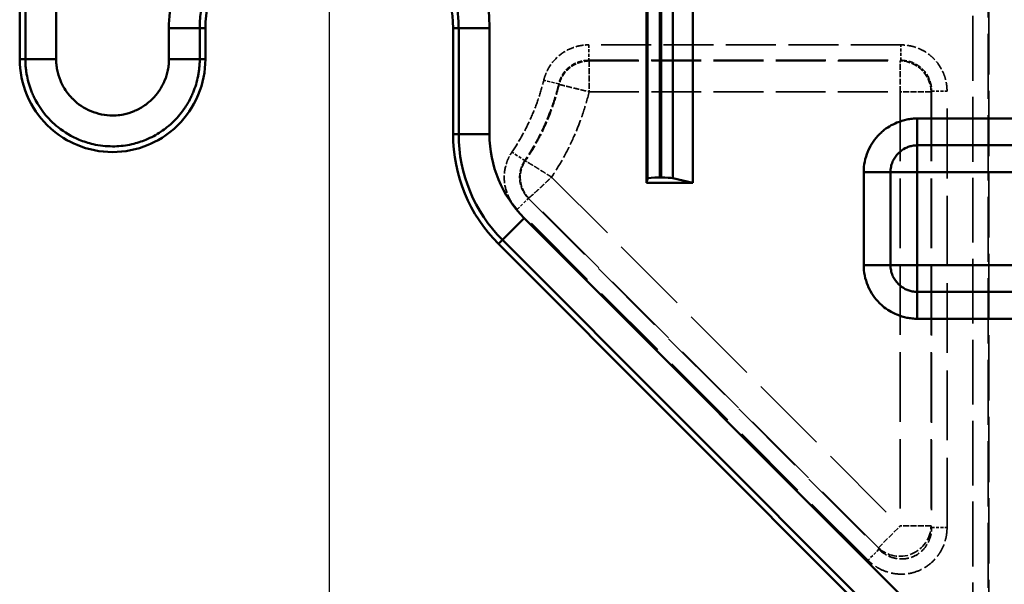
# Model space of a CAD drawing. Header units: millimetres. Extents: x 3367 to 6255, y 2001 to 4216.
# Tile 185 of 256: x 3593 to 3656, y 3860 to 3896. Entities that reach past the tile are written whole.
import ezdxf

# ---------------------------------------------------------------- set-up
doc = ezdxf.new("R2010")
doc.units = ezdxf.units.MM
doc.linetypes.add('DASHED', pattern=[0.2067, 0.1654, -0.0413])
for name, color, linetype, lineweight in [('AM_5', 3, 'Continuous', 25), ('Sichtbare Kanten(DIN)', 7, 'Continuous', 50), ('Sichtbare tangentiale Kanten(DIN)', 7, 'Continuous', 50), ('Verdeckte tangentiale Kanten(DIN)', 7, 'DASHED', 35)]:
    doc.layers.add(name, color=color, linetype=linetype, lineweight=lineweight)
doc.styles.get("Standard").update_dxf_attribs({"font": 'ISOCP.SHX'})
doc.dimstyles.new('Standard$0', dxfattribs={"dimtxt": 0.18, "dimasz": 0.18, "dimexe": 0.18, "dimexo": 0.0625, "dimgap": 0.09, "dimtad": 0, "dimtih": 1, "dimtoh": 1, "dimdec": 4, "dimzin": 0, "dimdsep": 46, "dimtxsty": 'STANDARD', "dimcen": 0.09, "dimadec": 0, "dimazin": 0, "dimtfac": 1, "dimtdec": 4, "dimtofl": 0, "dimtmove": 0, "dimatfit": 3, "dimfxl": 1, "dimtolj": 1, "dimtzin": 0, "dimarcsym": 0})

# ---------------------------------------------------------------- blocks, each defined once
blk = doc.blocks.new('*D16')
at = {"layer": 'AM_5', "color": 0, "lineweight": -2, "transparency": 16777216}
for p, q in [((3612.597, 3903.815), (3612.597, 3845.359)), ((5012.597, 3903.998), (5012.597, 3845.359)), ((3614.397, 3845.539), (4259.056, 3845.539)), ((5010.797, 3845.539), (4276.244, 3845.539))]:
    blk.add_line(p, q, dxfattribs=at)
at = {"layer": 'AM_5', "color": 0, "transparency": 16777216}
for points in [[(3614.397, 3845.839), (3614.397, 3845.239), (3612.597, 3845.539)], [(5010.797, 3845.839), (5010.797, 3845.239), (5012.597, 3845.539)]]:
    blk.add_solid(points, dxfattribs=at)
at = {"layer": 'Defpoints', "color": 0, "transparency": 16777216}
for p in [(3612.597, 3903.878), (5012.597, 3904.061), (5012.597, 3845.539)]:
    blk.add_point(p, dxfattribs=at)
at = {"layer": 'AM_5', "color": 0, "transparency": 16777216, "insert": (4267.65, 3845.539), "char_height": 10, "attachment_point": 5}
blk.add_mtext('\\A1;140', dxfattribs=at)

msp = doc.modelspace()

# ---------------------------------------------------------------- linework, layer by layer
at = {"layer": 'Sichtbare Kanten(DIN)'}
for p, q in [((3592.59721, 3931.73584), (3592.59721, 3893.87798)), ((3633.09725, 3885.87794), (3633.09725, 3910.87794)), ((3636.09725, 3910.87794), (3636.09725, 3885.87794)), ((3604.59721, 3893.87798), (3604.59721, 3895.87798)), ((3620.59721, 3895.87798), (3620.59721, 3889.02175)), ((3633.09725, 3885.87794), (3633.15335, 3886.15913)), ((3633.95323, 3886.2279), (3634.04285, 3886.2279)), ((3634.79192, 3886.18248), (3636.09725, 3885.87794)), ((3636.09725, 3885.87794), (3633.09725, 3885.87794)), ((3623.52614, 3881.95069), (3648.68425, 3856.79258))]:
    msp.add_line(p, q, dxfattribs=at)
msp.add_arc((3630.59721, 3889.02175), 10, 180, 224.9999997, dxfattribs=at)
for centre, start_param, end_param in [((3633.95323, 3886.15791), 1.57079633, 3.12413936), ((3634.04285, 3886.15791), 0.35877067, 1.57079633)]:
    msp.add_ellipse(centre, major_axis=(0.8, 0), ratio=0.08748866, start_param=start_param, end_param=end_param, dxfattribs=at)
for points, knots in [([(3604.59721, 3895.87798), (3604.59721, 3896.93552), (3604.80725, 3897.98261), (3605.61559, 3899.92137), (3606.20188, 3900.79628), (3607.67891, 3902.27331), (3608.55382, 3902.8596), (3610.49258, 3903.66794), (3611.53967, 3903.87798), (3612.59721, 3903.87798)], [0.000001, 0.000001, 0.000001, 0.000001, 0.31726342, 0.31726342, 0.63100169, 0.63100169, 0.94473995, 0.94473995, 1.26200237, 1.26200237, 1.26200237, 1.26200237]), ([(3612.59721, 3903.87798), (3613.65475, 3903.87798), (3614.70184, 3903.66794), (3616.6406, 3902.8596), (3617.51551, 3902.27331), (3618.99254, 3900.79628), (3619.57883, 3899.92137), (3620.38717, 3897.98261), (3620.59721, 3896.93552), (3620.59721, 3895.87798)], [0.000001, 0.000001, 0.000001, 0.000001, 0.31726342, 0.31726342, 0.63100169, 0.63100169, 0.94473995, 0.94473995, 1.26200237, 1.26200237, 1.26200237, 1.26200237]), ([(3592.59721, 3893.87798), (3592.59721, 3893.08236), (3592.75542, 3892.29636), (3593.39347, 3890.76877), (3593.86408, 3890.12696), (3595.06246, 3888.92738), (3595.78995, 3888.54741), (3597.03126, 3888.03235), (3597.80966, 3887.87866), (3599.38476, 3887.87866), (3600.16316, 3888.03235), (3601.40447, 3888.54741), (3602.13196, 3888.92739), (3603.33034, 3890.12696), (3603.80096, 3890.76877), (3604.439, 3892.29636), (3604.59721, 3893.08237), (3604.59721, 3893.87798)], [0.000001, 0.000001, 0.000001, 0.000001, 0.2386854, 0.2386854, 0.49879662, 0.49879662, 0.87152708, 0.87152708, 1.40518581, 1.40518581, 1.93884454, 1.93884454, 2.31157501, 2.31157501, 2.57168622, 2.57168622, 2.81037062, 2.81037062, 2.81037062, 2.81037062])]:
    msp.add_open_spline(points, degree=3, knots=knots, dxfattribs=at)
at = {"layer": 'Sichtbare tangentiale Kanten(DIN)'}
for p, q in [((3592.96241, 3893.87798), (3592.96241, 3931.73584)), ((3594.9548, 3931.73584), (3594.9548, 3893.87798)), ((3633.15335, 3886.15913), (3633.15335, 3910.59676)), ((3633.95323, 3886.2279), (3633.95323, 3910.52799)), ((3634.04285, 3886.2279), (3634.04285, 3910.52799)), ((3634.79192, 3910.57341), (3634.79192, 3886.18248)), ((3602.23962, 3895.87798), (3604.232, 3895.87798)), ((3602.23962, 3893.87798), (3602.23962, 3895.87798)), ((3604.232, 3895.87798), (3604.232, 3893.87798)), ((3604.59721, 3895.87798), (3604.232, 3895.87798)), ((3620.96241, 3895.87798), (3620.59721, 3895.87798)), ((3620.96241, 3889.02175), (3620.96241, 3895.87798)), ((3622.9548, 3895.87798), (3620.96241, 3895.87798)), ((3622.9548, 3895.87798), (3622.9548, 3889.02175)), ((3592.96241, 3893.87798), (3592.59721, 3893.87798)), ((3594.9548, 3893.87798), (3592.96241, 3893.87798)), ((3602.23962, 3893.87798), (3604.232, 3893.87798)), ((3604.232, 3893.87798), (3604.59721, 3893.87798)), ((3650.59721, 3888.31004), (3650.59721, 3890.04209)), ((3650.59721, 3890.04209), (3678.06405, 3890.04209)), ((3620.96241, 3889.02175), (3620.59721, 3889.02175)), ((3622.9548, 3889.02175), (3620.96241, 3889.02175)), ((3678.06405, 3888.31004), (3650.59721, 3888.31004)), ((3650.59721, 3888.31004), (3650.59721, 3886.57799)), ((3647.13311, 3886.57799), (3648.86516, 3886.57799)), ((3647.13311, 3880.57799), (3647.13311, 3886.57799)), ((3648.86516, 3886.57799), (3648.86516, 3880.57799)), ((3648.86516, 3886.57799), (3650.59721, 3886.57799)), ((3650.59721, 3886.57799), (3678.51455, 3886.57799)), ((3650.59721, 3880.57799), (3650.59721, 3886.57799)), ((3623.78438, 3882.20892), (3625.19321, 3883.61776)), ((3625.19321, 3883.61776), (3650.45829, 3858.35268)), ((3623.52614, 3881.95069), (3623.78438, 3882.20892)), ((3649.04946, 3856.94385), (3623.78438, 3882.20892)), ((3647.13311, 3880.57799), (3648.86516, 3880.57799)), ((3648.86516, 3880.57799), (3650.59721, 3880.57799)), ((3650.59721, 3880.57799), (3678.66111, 3880.57799)), ((3650.59721, 3880.57799), (3650.59721, 3878.84594)), ((3650.59721, 3878.84594), (3650.59721, 3877.11389)), ((3650.59721, 3878.84594), (3678.30557, 3878.84594)), ((3678.30609, 3877.11389), (3650.59721, 3877.11389))]:
    msp.add_line(p, q, dxfattribs=at)
for radius in [9.6348, 7.64241]:
    msp.add_arc((3630.59721, 3889.02175), radius, 180, 224.9999997, dxfattribs=at)
for points, knots in [([(3602.23962, 3895.87798), (3602.23962, 3896.55457), (3602.3061, 3897.23323), (3602.43866, 3897.89848), (3602.45086, 3897.95967), (3602.46361, 3898.02075), (3602.47692, 3898.0817), (3602.60828, 3898.68343), (3602.7937, 3899.273), (3603.02936, 3899.84169), (3603.28887, 3900.46797), (3603.60931, 3901.06892), (3603.98562, 3901.63241), (3604.12328, 3901.83856), (3604.26842, 3902.03969), (3604.42062, 3902.23534), (3604.68441, 3902.57445), (3604.96947, 3902.8972), (3605.27357, 3903.20108), (3605.7531, 3903.68028), (3606.28001, 3904.11258), (3606.8433, 3904.48932), (3607.21393, 3904.7372), (3607.60031, 3904.96104), (3607.99983, 3905.15904), (3608.20777, 3905.2621), (3608.41911, 3905.35808), (3608.63351, 3905.44679), (3609.85411, 3905.95183), (3611.17336, 3906.2216), (3612.49445, 3906.23487), (3612.52868, 3906.23522), (3612.56291, 3906.23539), (3612.59714, 3906.23539), (3613.95256, 3906.23534), (3615.30847, 3905.96515), (3616.56081, 3905.44687), (3616.71194, 3905.38432), (3616.86156, 3905.31815), (3617.00954, 3905.24843), (3617.47488, 3905.0292), (3617.92336, 3904.77517), (3618.35099, 3904.48921), (3618.9143, 3904.11251), (3619.4414, 3903.6804), (3619.9209, 3903.20125), (3620.17655, 3902.94578), (3620.41868, 3902.67695), (3620.646, 3902.39629), (3620.84509, 3902.15049), (3621.03289, 3901.89556), (3621.20856, 3901.63249), (3621.58484, 3901.06898), (3621.90547, 3900.46814), (3622.16507, 3899.84183), (3622.37922, 3899.32516), (3622.55184, 3898.79116), (3622.68014, 3898.24647), (3622.70736, 3898.1309), (3622.73258, 3898.01486), (3622.75578, 3897.8984), (3622.88832, 3897.23307), (3622.9548, 3896.55438), (3622.9548, 3895.87798)], [0, 0, 0, 0, 2.0332314, 2.0332314, 2.0332314, 2.22025898, 2.22025898, 2.22025898, 4.06648806, 4.06648806, 4.06648806, 6.09970468, 6.09970468, 6.09970468, 6.84353291, 6.84353291, 6.84353291, 8.13276253, 8.13276253, 8.13276253, 10.16572725, 10.16572725, 10.16572725, 11.50335804, 11.50335804, 11.50335804, 12.19956582, 12.19956582, 12.19956582, 16.16318316, 16.16318316, 16.16318316, 16.2658755, 16.2658755, 16.2658755, 20.33228519, 20.33228519, 20.33228519, 20.82300828, 20.82300828, 20.82300828, 22.36616794, 22.36616794, 22.36616794, 24.39899045, 24.39899045, 24.39899045, 25.4828334, 25.4828334, 25.4828334, 26.43205221, 26.43205221, 26.43205221, 28.46532728, 28.46532728, 28.46532728, 30.14265852, 30.14265852, 30.14265852, 30.49853238, 30.49853238, 30.49853238, 32.53175082, 32.53175082, 32.53175082, 32.53175082]), ([(3612.59721, 3904.24318), (3612.38905, 3904.24318), (3612.1809, 3904.23527), (3611.97304, 3904.21956), (3611.55734, 3904.18812), (3611.14286, 3904.12538), (3610.73577, 3904.03251), (3610.27786, 3903.92804), (3609.82906, 3903.78553), (3609.39563, 3903.60627), (3609.25107, 3903.54649), (3609.10823, 3903.48261), (3608.96725, 3903.41473), (3608.61491, 3903.24508), (3608.27454, 3903.05054), (3607.94932, 3902.83311), (3607.75426, 3902.70269), (3607.56465, 3902.56404), (3607.38123, 3902.41775), (3607.13663, 3902.22265), (3606.90293, 3902.01388), (3606.6817, 3901.79266), (3606.46048, 3901.57143), (3606.25173, 3901.33776), (3606.05667, 3901.09313), (3605.91039, 3900.90967), (3605.77181, 3900.72006), (3605.64147, 3900.52494), (3605.42422, 3900.19974), (3605.22986, 3899.85925), (3605.06023, 3899.50701), (3604.99235, 3899.36607), (3604.92843, 3899.22325), (3604.86857, 3899.07874), (3604.68908, 3898.6454), (3604.54612, 3898.19695), (3604.44165, 3897.73908), (3604.42425, 3897.66284), (3604.40793, 3897.58635), (3604.39268, 3897.50964), (3604.32652, 3897.17679), (3604.28068, 3896.83974), (3604.25538, 3896.50198), (3604.23981, 3896.29417), (3604.232, 3896.08608), (3604.232, 3895.87798)], [0, 0, 0, 0, 0.04762453, 0.04762453, 0.04762453, 0.14287359, 0.14287359, 0.14287359, 0.25001272, 0.25001272, 0.25001272, 0.28574496, 0.28574496, 0.28574496, 0.37504863, 0.37504863, 0.37504863, 0.42861215, 0.42861215, 0.42861215, 0.50004399, 0.50004399, 0.50004399, 0.5714732, 0.5714732, 0.5714732, 0.62504171, 0.62504171, 0.62504171, 0.71432617, 0.71432617, 0.71432617, 0.75004894, 0.75004894, 0.75004894, 0.85716909, 0.85716909, 0.85716909, 0.87500424, 0.87500424, 0.87500424, 0.9523897, 0.9523897, 0.9523897, 1, 1, 1, 1]), ([(3620.96241, 3895.87798), (3620.96241, 3896.08607), (3620.95461, 3896.29417), (3620.93904, 3896.50197), (3620.91374, 3896.83974), (3620.8679, 3897.17679), (3620.80174, 3897.50964), (3620.78649, 3897.58635), (3620.77017, 3897.66284), (3620.75277, 3897.73907), (3620.6483, 3898.19695), (3620.50534, 3898.6454), (3620.32584, 3899.07874), (3620.26599, 3899.22325), (3620.20206, 3899.36607), (3620.13419, 3899.507), (3619.96455, 3899.85925), (3619.77019, 3900.19975), (3619.55294, 3900.52496), (3619.4226, 3900.72007), (3619.28403, 3900.90968), (3619.13775, 3901.09313), (3618.94269, 3901.33776), (3618.73393, 3901.57145), (3618.5127, 3901.79268), (3618.29148, 3902.0139), (3618.05779, 3902.22266), (3617.81319, 3902.41775), (3617.62976, 3902.56405), (3617.44014, 3902.70271), (3617.24506, 3902.83313), (3616.91985, 3903.05056), (3616.57949, 3903.24509), (3616.22716, 3903.41473), (3616.08617, 3903.48262), (3615.94331, 3903.5465), (3615.79874, 3903.60629), (3615.36532, 3903.78554), (3614.91654, 3903.92805), (3614.45865, 3904.03251), (3614.05155, 3904.12538), (3613.63708, 3904.18812), (3613.22137, 3904.21956), (3613.01352, 3904.23527), (3612.80537, 3904.24318), (3612.59721, 3904.24318)], [0, 0, 0, 0, 0.04761018, 0.04761018, 0.04761018, 0.12499593, 0.12499593, 0.12499593, 0.14283054, 0.14283054, 0.14283054, 0.24995185, 0.24995185, 0.24995185, 0.28567346, 0.28567346, 0.28567346, 0.37495974, 0.37495974, 0.37495974, 0.42852665, 0.42852665, 0.42852665, 0.49995811, 0.49995811, 0.49995811, 0.571388, 0.571388, 0.571388, 0.62495432, 0.62495432, 0.62495432, 0.71425542, 0.71425542, 0.71425542, 0.74999098, 0.74999098, 0.74999098, 0.85712678, 0.85712678, 0.85712678, 0.95237559, 0.95237559, 0.95237559, 1, 1, 1, 1]), ([(3604.232, 3893.87798), (3604.23068, 3893.78591), (3604.22936, 3893.69378), (3604.22517, 3893.60174), (3604.22098, 3893.50978), (3604.21394, 3893.4179), (3604.20474, 3893.32614), (3604.1953, 3893.232), (3604.1836, 3893.13797), (3604.16956, 3893.04409), (3604.15633, 3892.9557), (3604.14103, 3892.86746), (3604.12359, 3892.7795), (3604.05216, 3892.41923), (3603.94473, 3892.06378), (3603.80358, 3891.72287), (3603.76325, 3891.62548), (3603.72019, 3891.52927), (3603.67451, 3891.43444), (3603.56, 3891.19673), (3603.42904, 3890.96762), (3603.28297, 3890.74889), (3603.07795, 3890.44191), (3602.84317, 3890.15534), (3602.58268, 3889.8947), (3602.43369, 3889.74561), (3602.27628, 3889.60501), (3602.11145, 3889.47357), (3601.98789, 3889.37505), (3601.86014, 3889.28168), (3601.72867, 3889.19379), (3601.42213, 3888.98887), (3601.09538, 3888.81383), (3600.75448, 3888.67255), (3600.46233, 3888.55148), (3600.15979, 3888.4552), (3599.85164, 3888.38482), (3599.80024, 3888.37308), (3599.74868, 3888.36206), (3599.69698, 3888.35177), (3599.3351, 3888.2797), (3598.9664, 3888.24313), (3598.59733, 3888.24334), (3598.17587, 3888.24358), (3597.75393, 3888.29177), (3597.34308, 3888.38541), (3597.03496, 3888.45564), (3596.73233, 3888.5516), (3596.44014, 3888.67248), (3595.95286, 3888.87408), (3595.49464, 3889.14505), (3595.08295, 3889.47338), (3594.91809, 3889.60487), (3594.76074, 3889.74549), (3594.61183, 3889.89461), (3594.16611, 3890.34097), (3593.79559, 3890.86333), (3593.52006, 3891.43448), (3593.47434, 3891.52926), (3593.43122, 3891.62545), (3593.39086, 3891.72281), (3593.24956, 3892.06374), (3593.14237, 3892.41913), (3593.07095, 3892.77951), (3593.05352, 3892.86746), (3593.0382, 3892.95571), (3593.02496, 3893.0441), (3593.0109, 3893.13797), (3592.99918, 3893.232), (3592.98973, 3893.32614), (3592.98051, 3893.41791), (3592.97345, 3893.50978), (3592.96926, 3893.60174), (3592.96507, 3893.69378), (3592.96374, 3893.78591), (3592.96241, 3893.87798)], [0, 0, 0, 0, 0.01573878, 0.01573878, 0.01573878, 0.03146254, 0.03146254, 0.03146254, 0.04759307, 0.04759307, 0.04759307, 0.06278315, 0.06278315, 0.06278315, 0.12500414, 0.12500414, 0.12500414, 0.1427792, 0.1427792, 0.1427792, 0.18733431, 0.18733431, 0.18733431, 0.24986694, 0.24986694, 0.24986694, 0.28563442, 0.28563442, 0.28563442, 0.31244548, 0.31244548, 0.31244548, 0.37496093, 0.37496093, 0.37496093, 0.42853623, 0.42853623, 0.42853623, 0.43747248, 0.43747248, 0.43747248, 0.5000237, 0.5000237, 0.5000237, 0.57145509, 0.57145509, 0.57145509, 0.62502408, 0.62502408, 0.62502408, 0.71436, 0.71436, 0.71436, 0.75013499, 0.75013499, 0.75013499, 0.85721897, 0.85721897, 0.85721897, 0.87499038, 0.87499038, 0.87499038, 0.93721805, 0.93721805, 0.93721805, 0.95240632, 0.95240632, 0.95240632, 0.96853696, 0.96853696, 0.96853696, 0.98426144, 0.98426144, 0.98426144, 1, 1, 1, 1]), ([(3594.9548, 3893.87798), (3594.9548, 3893.81966), (3594.95492, 3893.76124), (3594.95703, 3893.7027), (3594.95914, 3893.64416), (3594.96326, 3893.5855), (3594.96888, 3893.52684), (3594.98012, 3893.40952), (3594.99736, 3893.29222), (3595.02059, 3893.17567), (3595.06704, 3892.94263), (3595.13746, 3892.71262), (3595.2298, 3892.49084), (3595.37577, 3892.14028), (3595.57646, 3891.81054), (3595.8202, 3891.52142), (3595.84531, 3891.49163), (3595.87091, 3891.46228), (3595.89696, 3891.43334), (3595.93736, 3891.38844), (3595.9789, 3891.34462), (3596.02156, 3891.30196), (3596.3592, 3890.96429), (3596.76628, 3890.69942), (3597.20814, 3890.51748), (3597.6491, 3890.3359), (3598.12476, 3890.23689), (3598.59868, 3890.2357), (3598.6771, 3890.23551), (3598.75547, 3890.23799), (3598.83366, 3890.24312), (3598.99203, 3890.25352), (3599.1496, 3890.27478), (3599.30525, 3890.30657), (3599.53773, 3890.35405), (3599.76591, 3890.42503), (3599.98563, 3890.51703), (3600.20537, 3890.60904), (3600.41664, 3890.72208), (3600.61547, 3890.85402), (3600.81425, 3890.98592), (3601.00059, 3891.1367), (3601.17042, 3891.30428), (3601.3256, 3891.45741), (3601.46699, 3891.62457), (3601.5915, 3891.80372), (3601.6032, 3891.82057), (3601.61477, 3891.83751), (3601.62619, 3891.85456), (3601.75909, 3892.05294), (3601.87249, 3892.26518), (3601.96453, 3892.48649), (3602.05657, 3892.7078), (3602.1272, 3892.93819), (3602.1737, 3893.17188), (3602.19698, 3893.28886), (3602.21421, 3893.40666), (3602.22546, 3893.52459), (3602.23108, 3893.58357), (3602.23521, 3893.64259), (3602.23734, 3893.7015), (3602.23948, 3893.76042), (3602.23962, 3893.81924), (3602.23962, 3893.87798)], [0, 0, 0, 0, 0.17881874, 0.17881874, 0.17881874, 0.35765289, 0.35765289, 0.35765289, 0.71533645, 0.71533645, 0.71533645, 1.43052639, 1.43052639, 1.43052639, 2.56102181, 2.56102181, 2.56102181, 2.67750076, 2.67750076, 2.67750076, 2.85821881, 2.85821881, 2.85821881, 4.28876452, 4.28876452, 4.28876452, 5.71637235, 5.71637235, 5.71637235, 5.95259345, 5.95259345, 5.95259345, 6.43104219, 6.43104219, 6.43104219, 7.14566393, 7.14566393, 7.14566393, 7.86033564, 7.86033564, 7.86033564, 8.57481276, 8.57481276, 8.57481276, 9.22768614, 9.22768614, 9.22768614, 9.28907498, 9.28907498, 9.28907498, 10.00332272, 10.00332272, 10.00332272, 10.71756036, 10.71756036, 10.71756036, 11.0751042, 11.0751042, 11.0751042, 11.25391094, 11.25391094, 11.25391094, 11.43270897, 11.43270897, 11.43270897, 11.43270897]), ([(3650.59721, 3890.04209), (3650.56945, 3890.04188), (3650.54166, 3890.04167), (3650.51385, 3890.041), (3650.48603, 3890.04034), (3650.45819, 3890.03922), (3650.43034, 3890.03775), (3650.37463, 3890.03483), (3650.31888, 3890.03054), (3650.26316, 3890.02483), (3650.15168, 3890.01342), (3650.04032, 3889.99632), (3649.92971, 3889.97386), (3649.7084, 3889.92894), (3649.49012, 3889.86256), (3649.2793, 3889.77561), (3648.94785, 3889.63891), (3648.635, 3889.45126), (3648.36056, 3889.22214), (3648.28664, 3889.16041), (3648.21536, 3889.09561), (3648.1471, 3889.02786), (3647.84644, 3888.7295), (3647.60404, 3888.37415), (3647.4324, 3887.98636), (3647.42022, 3887.95885), (3647.40841, 3887.93118), (3647.39695, 3887.90336), (3647.22397, 3887.48329), (3647.13338, 3887.02812), (3647.13311, 3886.57799)], [0, 0, 0, 0, 0.08497034, 0.08497034, 0.08497034, 0.1699453, 0.1699453, 0.1699453, 0.33991616, 0.33991616, 0.33991616, 0.67997942, 0.67997942, 0.67997942, 1.36038747, 1.36038747, 1.36038747, 2.43016543, 2.43016543, 2.43016543, 2.71834726, 2.71834726, 2.71834726, 3.98755015, 3.98755015, 3.98755015, 4.07757585, 4.07757585, 4.07757585, 5.43676382, 5.43676382, 5.43676382, 5.43676382]), ([(3648.86517, 3886.57799), (3648.86547, 3886.60633), (3648.86579, 3886.63467), (3648.86702, 3886.66299), (3648.86824, 3886.6913), (3648.87036, 3886.71958), (3648.87315, 3886.7478), (3648.87874, 3886.80421), (3648.88703, 3886.86037), (3648.8981, 3886.91597), (3648.92024, 3887.02717), (3648.95349, 3887.13613), (3648.99699, 3887.24083), (3649.00618, 3887.26296), (3649.01584, 3887.2849), (3649.02594, 3887.30663), (3649.11131, 3887.49042), (3649.22914, 3887.65938), (3649.37247, 3887.80273), (3649.40648, 3887.83674), (3649.44192, 3887.8693), (3649.47865, 3887.90034), (3649.61509, 3888.01563), (3649.76945, 3888.10977), (3649.93439, 3888.17819), (3649.95666, 3888.18743), (3649.97912, 3888.1962), (3650.00176, 3888.2045), (3650.08558, 3888.2352), (3650.17173, 3888.25951), (3650.25927, 3888.27698), (3650.31486, 3888.28807), (3650.37101, 3888.29639), (3650.42741, 3888.30201), (3650.45563, 3888.30481), (3650.48391, 3888.30694), (3650.51222, 3888.30818), (3650.54053, 3888.30941), (3650.56888, 3888.30974), (3650.59721, 3888.31004)], [0, 0, 0, 0, 0.08506716, 0.08506716, 0.08506716, 0.17010803, 0.17010803, 0.17010803, 0.34012898, 0.34012898, 0.34012898, 0.68020715, 0.68020715, 0.68020715, 0.75209696, 0.75209696, 0.75209696, 1.35998958, 1.35998958, 1.35998958, 1.50419392, 1.50419392, 1.50419392, 2.03978233, 2.03978233, 2.03978233, 2.11209687, 2.11209687, 2.11209687, 2.37984006, 2.37984006, 2.37984006, 2.54988025, 2.54988025, 2.54988025, 2.6349293, 2.6349293, 2.6349293, 2.71999982, 2.71999982, 2.71999982, 2.71999982]), ([(3650.59721, 3877.11389), (3650.56945, 3877.1141), (3650.54166, 3877.11431), (3650.51385, 3877.11498), (3650.48603, 3877.11564), (3650.45819, 3877.11677), (3650.43034, 3877.11823), (3650.37463, 3877.12115), (3650.31888, 3877.12544), (3650.26316, 3877.13115), (3650.15168, 3877.14256), (3650.04032, 3877.15966), (3649.92971, 3877.18212), (3649.7084, 3877.22704), (3649.49012, 3877.29342), (3649.2793, 3877.38037), (3648.94785, 3877.51707), (3648.635, 3877.70472), (3648.36056, 3877.93385), (3648.28664, 3877.99557), (3648.21536, 3878.06037), (3648.1471, 3878.12812), (3647.84644, 3878.42648), (3647.60404, 3878.78183), (3647.4324, 3879.16962), (3647.42022, 3879.19713), (3647.40841, 3879.2248), (3647.39695, 3879.25262), (3647.22397, 3879.67269), (3647.13338, 3880.12786), (3647.13311, 3880.57799)], [0, 0, 0, 0, 0.08497034, 0.08497034, 0.08497034, 0.1699453, 0.1699453, 0.1699453, 0.33991616, 0.33991616, 0.33991616, 0.67997942, 0.67997942, 0.67997942, 1.36038747, 1.36038747, 1.36038747, 2.43016545, 2.43016545, 2.43016545, 2.71834726, 2.71834726, 2.71834726, 3.98755017, 3.98755017, 3.98755017, 4.07757585, 4.07757585, 4.07757585, 5.43676383, 5.43676383, 5.43676383, 5.43676383]), ([(3648.86517, 3880.57799), (3648.86547, 3880.54966), (3648.86579, 3880.52131), (3648.86702, 3880.49299), (3648.86824, 3880.46468), (3648.87036, 3880.4364), (3648.87315, 3880.40819), (3648.87874, 3880.35177), (3648.88703, 3880.29562), (3648.8981, 3880.24002), (3648.92024, 3880.12881), (3648.95349, 3880.01985), (3648.99699, 3879.91516), (3649.00618, 3879.89302), (3649.01584, 3879.87108), (3649.02594, 3879.84935), (3649.11131, 3879.66557), (3649.22914, 3879.4966), (3649.37247, 3879.35325), (3649.40648, 3879.31924), (3649.44192, 3879.28668), (3649.47865, 3879.25564), (3649.61509, 3879.14036), (3649.76945, 3879.04621), (3649.93439, 3878.97779), (3649.95666, 3878.96855), (3649.97912, 3878.95978), (3650.00176, 3878.95149), (3650.08558, 3878.92078), (3650.17173, 3878.89647), (3650.25927, 3878.87901), (3650.31486, 3878.86792), (3650.37101, 3878.85959), (3650.42741, 3878.85398), (3650.45563, 3878.85117), (3650.48391, 3878.84904), (3650.51222, 3878.84781), (3650.54053, 3878.84658), (3650.56888, 3878.84624), (3650.59721, 3878.84594)], [0, 0, 0, 0, 0.08506716, 0.08506716, 0.08506716, 0.17010803, 0.17010803, 0.17010803, 0.34012898, 0.34012898, 0.34012898, 0.68020715, 0.68020715, 0.68020715, 0.75209696, 0.75209696, 0.75209696, 1.35998958, 1.35998958, 1.35998958, 1.50419392, 1.50419392, 1.50419392, 2.03978233, 2.03978233, 2.03978233, 2.11209687, 2.11209687, 2.11209687, 2.37984006, 2.37984006, 2.37984006, 2.54988026, 2.54988026, 2.54988026, 2.6349293, 2.6349293, 2.6349293, 2.71999982, 2.71999982, 2.71999982, 2.71999982])]:
    msp.add_open_spline(points, degree=3, knots=knots, dxfattribs=at)
at = {"layer": 'Verdeckte tangentiale Kanten(DIN)', "ltscale": 25.28088}
msp.add_line((3654.18571, 4063.87798), (3654.18571, 2861.99963), dxfattribs=at)
at = {"layer": 'Verdeckte tangentiale Kanten(DIN)', "ltscale": 25.45442}
for p, q in [((3655.1819, 4063.87798), (3655.1819, 3287.81725)), ((3655.22228, 3287.81725), (3655.22228, 4063.87798))]:
    msp.add_line(p, q, dxfattribs=at)
at = {"layer": 'Verdeckte tangentiale Kanten(DIN)', "ltscale": 1.13017}
for p, q in [((3629.36171, 3894.79431), (3629.36171, 3893.79812)), ((3649.52978, 3893.79811), (3649.52978, 3894.79431)), ((3651.52217, 3891.80573), (3652.51836, 3891.80573)), ((3625.23128, 3887.32017), (3624.40649, 3887.87885)), ((3624.75889, 3884.18117), (3625.4633, 3884.88559)), ((3651.52217, 3863.63677), (3652.51837, 3863.63677)), ((3648.12095, 3862.22794), (3647.41654, 3861.52352))]:
    msp.add_line(p, q, dxfattribs=at)
at = {"layer": 'Verdeckte tangentiale Kanten(DIN)', "ltscale": 19.514338}
for p, q in [((3649.52978, 3894.79431), (3629.36171, 3894.79431)), ((3629.36171, 3893.79812), (3649.52978, 3893.79811))]:
    msp.add_line(p, q, dxfattribs=at)
at = {"layer": 'Verdeckte tangentiale Kanten(DIN)', "ltscale": 0.353651}
msp.add_line((3629.36171, 3893.79812), (3629.39342, 3893.75774), dxfattribs=at)
at = {"layer": 'Verdeckte tangentiale Kanten(DIN)', "ltscale": 19.44459}
msp.add_line((3629.39342, 3893.75774), (3649.48941, 3893.75774), dxfattribs=at)
at = {"layer": 'Verdeckte tangentiale Kanten(DIN)', "ltscale": 2.260424}
msp.add_line((3629.39342, 3893.75774), (3629.39342, 3891.76537), dxfattribs=at)
at = {"layer": 'Verdeckte tangentiale Kanten(DIN)', "ltscale": 0.354163}
for p, q in [((3649.52978, 3893.79811), (3649.48941, 3893.75774)), ((3651.4818, 3891.76535), (3651.52217, 3891.80573))]:
    msp.add_line(p, q, dxfattribs=at)
at = {"layer": 'Verdeckte tangentiale Kanten(DIN)', "ltscale": 2.260439}
for p, q in [((3649.48941, 3891.76535), (3649.48941, 3893.75774)), ((3651.4818, 3891.76535), (3649.48941, 3891.76535)), ((3648.08058, 3862.32541), (3649.48941, 3863.73424)), ((3651.4818, 3863.73424), (3649.48941, 3863.73424))]:
    msp.add_line(p, q, dxfattribs=at)
at = {"layer": 'Verdeckte tangentiale Kanten(DIN)', "ltscale": 1.130162}
msp.add_line((3627.42562, 3892.27602), (3626.45758, 3892.51117), dxfattribs=at)
at = {"layer": 'Verdeckte tangentiale Kanten(DIN)', "ltscale": 0.353479}
msp.add_line((3627.42562, 3892.27602), (3627.4582, 3892.2392), dxfattribs=at)
at = {"layer": 'Verdeckte tangentiale Kanten(DIN)', "ltscale": 19.44467}
msp.add_line((3629.39334, 3891.76535), (3649.48941, 3891.76535), dxfattribs=at)
at = {"layer": 'Verdeckte tangentiale Kanten(DIN)', "ltscale": 27.122509}
for p, q in [((3649.48941, 3891.76535), (3649.48941, 3863.73424)), ((3651.4818, 3891.76535), (3651.4818, 3863.73424))]:
    msp.add_line(p, q, dxfattribs=at)
at = {"layer": 'Verdeckte tangentiale Kanten(DIN)', "ltscale": 27.255884}
for p, q in [((3651.52217, 3891.80573), (3651.52217, 3863.63677)), ((3652.51837, 3863.63677), (3652.51836, 3891.80573))]:
    msp.add_line(p, q, dxfattribs=at)
at = {"layer": 'Verdeckte tangentiale Kanten(DIN)', "ltscale": 0.352825}
for p, q in [((3625.26471, 3887.29753), (3625.23128, 3887.32017)), ((3625.4633, 3884.88559), (3625.49185, 3884.91413))]:
    msp.add_line(p, q, dxfattribs=at)
at = {"layer": 'Verdeckte tangentiale Kanten(DIN)', "ltscale": 30.82004}
msp.add_line((3626.96628, 3886.25737), (3649.48941, 3863.73424), dxfattribs=at)
at = {"layer": 'Verdeckte tangentiale Kanten(DIN)', "ltscale": 31.004114}
for p, q in [((3625.4633, 3884.88559), (3648.12095, 3862.22794)), ((3647.41654, 3861.52352), (3624.75889, 3884.18117))]:
    msp.add_line(p, q, dxfattribs=at)
at = {"layer": 'Verdeckte tangentiale Kanten(DIN)', "ltscale": 30.909805}
msp.add_line((3648.08058, 3862.32541), (3625.49185, 3884.91413), dxfattribs=at)
at = {"layer": 'Verdeckte tangentiale Kanten(DIN)', "ltscale": 0.360553}
for p, q in [((3651.4818, 3863.73424), (3651.52217, 3863.63677)), ((3648.12095, 3862.22794), (3648.08058, 3862.32541))]:
    msp.add_line(p, q, dxfattribs=at)
at = {"layer": 'Verdeckte tangentiale Kanten(DIN)', "ltscale": 2.381837}
msp.add_ellipse((3649.48941, 3891.76535), major_axis=(1.41421, -1.41421), ratio=0.99243251, start_param=0.78919633, end_param=2.35239632, dxfattribs=at)
at = {"layer": 'Verdeckte tangentiale Kanten(DIN)', "ltscale": 3.562475}
msp.add_ellipse((3649.48941, 3863.73424), major_axis=(1.84776, 0.76537), ratio=0.97484845, start_param=3.54337893, end_param=5.88139903, dxfattribs=at)
at = {"layer": 'Verdeckte tangentiale Kanten(DIN)', "ltscale": 3.032829}
msp.add_open_spline([(3626.45758, 3892.51117), (3626.46769, 3892.55061), (3626.47781, 3892.59009), (3626.48902, 3892.62935), (3626.50022, 3892.66862), (3626.51252, 3892.70767), (3626.52561, 3892.74651), (3626.55181, 3892.82423), (3626.5812, 3892.90113), (3626.61382, 3892.97688), (3626.67905, 3893.12839), (3626.75718, 3893.2753), (3626.847, 3893.4156), (3627.02625, 3893.69558), (3627.25218, 3893.94914), (3627.51408, 3894.15548), (3627.52561, 3894.16456), (3627.53721, 3894.17356), (3627.54888, 3894.18246), (3627.80223, 3894.37574), (3628.08914, 3894.52666), (3628.38981, 3894.62993), (3628.54741, 3894.68406), (3628.70876, 3894.72513), (3628.87158, 3894.75263), (3628.95299, 3894.76638), (3629.03476, 3894.77675), (3629.11658, 3894.78382), (3629.15747, 3894.78735), (3629.19838, 3894.79007), (3629.23925, 3894.79168), (3629.28011, 3894.79329), (3629.32093, 3894.7938), (3629.36171, 3894.79431)], degree=3, knots=[0, 0, 0, 0, 0.12443891, 0.12443891, 0.12443891, 0.24891106, 0.24891106, 0.24891106, 0.49791702, 0.49791702, 0.49791702, 0.99592288, 0.99592288, 0.99592288, 1.98975365, 1.98975365, 1.98975365, 2.03351577, 2.03351577, 2.03351577, 2.9836157, 2.9836157, 2.9836157, 3.4815901, 3.4815901, 3.4815901, 3.73058956, 3.73058956, 3.73058956, 3.8550601, 3.8550601, 3.8550601, 3.97949706, 3.97949706, 3.97949706, 3.97949706], dxfattribs=at)
at = {"layer": 'Verdeckte tangentiale Kanten(DIN)', "ltscale": 3.577578}
msp.add_open_spline([(3652.51836, 3891.80573), (3652.51836, 3892.00186), (3652.49907, 3892.19787), (3652.46103, 3892.38997), (3652.45559, 3892.41742), (3652.44977, 3892.44478), (3652.44357, 3892.47206), (3652.40635, 3892.63573), (3652.35541, 3892.79615), (3652.29126, 3892.9511), (3652.26988, 3893.00274), (3652.24704, 3893.05377), (3652.2228, 3893.10409), (3652.12581, 3893.30544), (3652.00631, 3893.49577), (3651.86727, 3893.67052), (3651.79776, 3893.7579), (3651.72334, 3893.84138), (3651.64439, 3893.92033), (3651.56544, 3893.99928), (3651.48195, 3894.0737), (3651.39457, 3894.14322), (3651.21982, 3894.28226), (3651.02949, 3894.40176), (3650.82815, 3894.49874), (3650.77782, 3894.52299), (3650.72679, 3894.54583), (3650.67515, 3894.56721), (3650.52021, 3894.63135), (3650.35979, 3894.68229), (3650.19612, 3894.71951), (3650.16884, 3894.72572), (3650.14147, 3894.73154), (3650.11403, 3894.73697), (3649.92193, 3894.77502), (3649.72592, 3894.79431), (3649.52978, 3894.79431)], degree=3, knots=[-2.34741778, -2.34741778, -2.34741778, -2.34741778, -1.76056963, -1.76056963, -1.76056963, -1.67672698, -1.67672698, -1.67672698, -1.17368551, -1.17368551, -1.17368551, -1.00603619, -1.00603619, -1.00603619, -0.3353454, -0.3353454, -0.3353454, 0, 0, 0, 0.3353454, 0.3353454, 0.3353454, 1.00603619, 1.00603619, 1.00603619, 1.17368551, 1.17368551, 1.17368551, 1.67672698, 1.67672698, 1.67672698, 1.76056963, 1.76056963, 1.76056963, 2.34741778, 2.34741778, 2.34741778, 2.34741778], dxfattribs=at)
at = {"layer": 'Verdeckte tangentiale Kanten(DIN)', "ltscale": 2.02492}
msp.add_open_spline([(3629.36171, 3893.79812), (3629.14499, 3893.79876), (3628.71145, 3893.72903), (3628.12092, 3893.41635), (3627.65949, 3892.91845), (3627.47844, 3892.49625), (3627.42562, 3892.27602)], degree=3, knots=[0, 0, 0, 0, 0.64975693, 1.29951386, 1.97849828, 2.65748208, 2.65748208, 2.65748208, 2.65748208], dxfattribs=at)
at = {"layer": 'Verdeckte tangentiale Kanten(DIN)', "ltscale": 2.018419}
msp.add_open_spline([(3629.39342, 3893.75774), (3629.26774, 3893.75699), (3629.01574, 3893.73163), (3628.65173, 3893.62339), (3628.31406, 3893.4488), (3628.01498, 3893.21411), (3627.76509, 3892.92766), (3627.57339, 3892.59984), (3627.48882, 3892.36109), (3627.45821, 3892.2392)], degree=3, knots=[0, 0, 0, 0, 0.3779216, 0.75584319, 1.13376475, 1.51168629, 1.88960782, 2.26752932, 2.6454508, 2.6454508, 2.6454508, 2.6454508], dxfattribs=at)
at = {"layer": 'Verdeckte tangentiale Kanten(DIN)', "ltscale": 2.388947}
msp.add_open_spline([(3649.52978, 3893.79811), (3649.87979, 3893.79943), (3650.57718, 3893.61552), (3651.33958, 3892.85312), (3651.52348, 3892.15573), (3651.52217, 3891.80573)], degree=3, dxfattribs=at)
at = {"layer": 'Verdeckte tangentiale Kanten(DIN)', "ltscale": 3.880121}
msp.add_open_spline([(3624.40649, 3887.87885), (3624.64466, 3888.23046), (3624.86742, 3888.59318), (3625.07388, 3888.96624), (3625.2802, 3889.33907), (3625.47025, 3889.72224), (3625.64306, 3890.11353), (3625.81582, 3890.50468), (3625.97136, 3890.90395), (3626.10865, 3891.30956), (3626.24242, 3891.70477), (3626.35886, 3892.10601), (3626.4575, 3892.51119)], degree=3, knots=[0, 0, 0, 0, 1.28226715, 1.28226715, 1.28226715, 2.56371581, 2.56371581, 2.56371581, 3.84471855, 3.84471855, 3.84471855, 5.09285861, 5.09285861, 5.09285861, 5.09285861], dxfattribs=at)
at = {"layer": 'Verdeckte tangentiale Kanten(DIN)', "ltscale": 4.151223}
msp.add_open_spline([(3627.42548, 3892.27605), (3627.32046, 3891.84339), (3627.19647, 3891.41533), (3627.05398, 3890.99357), (3627.02239, 3890.90007), (3626.98989, 3890.80688), (3626.95649, 3890.71401), (3626.83516, 3890.3767), (3626.70198, 3890.04382), (3626.55729, 3889.71608), (3626.37275, 3889.29807), (3626.1695, 3888.88841), (3625.94805, 3888.48832), (3625.72679, 3888.08856), (3625.48736, 3887.69835), (3625.23128, 3887.32017)], degree=3, knots=[24.01025007, 24.01025007, 24.01025007, 24.01025007, 25.34540583, 25.34540583, 25.34540583, 25.64139686, 25.64139686, 25.64139686, 26.7164684, 26.7164684, 26.7164684, 28.08760199, 28.08760199, 28.08760199, 29.45756991, 29.45756991, 29.45756991, 29.45756991], dxfattribs=at)
at = {"layer": 'Verdeckte tangentiale Kanten(DIN)', "ltscale": 4.14081}
msp.add_open_spline([(3627.45814, 3892.23922), (3627.35257, 3891.8079), (3627.22824, 3891.38115), (3627.08486, 3890.95887), (3627.03427, 3890.80987), (3626.98129, 3890.66144), (3626.92591, 3890.51354), (3626.82167, 3890.23515), (3626.70887, 3889.95872), (3626.58807, 3889.68582), (3626.46281, 3889.40286), (3626.32894, 3889.1237), (3626.18736, 3888.84992), (3626.11988, 3888.71944), (3626.05066, 3888.59018), (3625.9797, 3888.46213), (3625.75819, 3888.06236), (3625.51982, 3887.67427), (3625.26471, 3887.29753)], degree=3, knots=[0, 0, 0, 0, 0.24639431, 0.24639431, 0.24639431, 0.33333333, 0.33333333, 0.33333333, 0.4969849, 0.4969849, 0.4969849, 0.66666667, 0.66666667, 0.66666667, 0.74753731, 0.74753731, 0.74753731, 1, 1, 1, 1], dxfattribs=at)
at = {"layer": 'Verdeckte tangentiale Kanten(DIN)', "ltscale": 4.609145}
msp.add_open_spline([(3629.3933, 3891.76538), (3629.27375, 3891.2772), (3629.13297, 3890.7942), (3628.97142, 3890.3183), (3628.92181, 3890.17215), (3628.87024, 3890.02666), (3628.81672, 3889.88189), (3628.69168, 3889.54361), (3628.55605, 3889.20925), (3628.41008, 3888.87946), (3628.20166, 3888.40852), (3627.97217, 3887.94688), (3627.72251, 3887.49636), (3627.71825, 3887.48866), (3627.71397, 3887.48096), (3627.70969, 3887.47327), (3627.47872, 3887.05795), (3627.23058, 3886.65211), (3626.96628, 3886.25737)], degree=3, knots=[27.25160432, 27.25160432, 27.25160432, 27.25160432, 28.75939121, 28.75939121, 28.75939121, 29.22245274, 29.22245274, 29.22245274, 30.30444615, 30.30444615, 30.30444615, 31.84947923, 31.84947923, 31.84947923, 31.87588946, 31.87588946, 31.87588946, 33.30141559, 33.30141559, 33.30141559, 33.30141559], dxfattribs=at)
at = {"layer": 'Verdeckte tangentiale Kanten(DIN)', "ltscale": 2.260217}
msp.add_open_spline([(3627.45821, 3892.2392), (3627.46741, 3892.23694), (3627.48534, 3892.23255), (3627.51178, 3892.22608), (3627.54493, 3892.21796), (3627.59166, 3892.20652), (3627.65117, 3892.19195), (3627.68656, 3892.18329), (3627.72646, 3892.17352), (3627.77037, 3892.16276), (3627.85871, 3892.14113), (3627.96318, 3892.11555), (3628.08103, 3892.08669), (3628.19883, 3892.05785), (3628.33002, 3892.02573), (3628.47137, 3891.99112), (3628.54175, 3891.97389), (3628.61463, 3891.95604), (3628.68936, 3891.93775), (3628.81482, 3891.90703), (3628.94549, 3891.87503), (3629.07705, 3891.84282), (3629.18202, 3891.81712), (3629.28765, 3891.79125), (3629.3933, 3891.76538)], degree=3, knots=[0, 0, 0, 0, 0.11111008, 0.11111008, 0.11111008, 0.25045292, 0.25045292, 0.25045292, 0.33333025, 0.33333025, 0.33333025, 0.50003822, 0.50003822, 0.50003822, 0.66666358, 0.66666358, 0.66666358, 0.74962054, 0.74962054, 0.74962054, 0.88888786, 0.88888786, 0.88888786, 1, 1, 1, 1], dxfattribs=at)
at = {"layer": 'Verdeckte tangentiale Kanten(DIN)', "ltscale": 3.065877}
msp.add_open_spline([(3624.75889, 3884.18117), (3624.74447, 3884.19578), (3624.73005, 3884.21039), (3624.71582, 3884.22523), (3624.7016, 3884.24006), (3624.68756, 3884.25512), (3624.67368, 3884.27034), (3624.64591, 3884.30078), (3624.61874, 3884.33187), (3624.59223, 3884.36361), (3624.53918, 3884.4271), (3624.48876, 3884.49318), (3624.44111, 3884.56149), (3624.34579, 3884.69812), (3624.26158, 3884.84365), (3624.18962, 3884.9959), (3624.04604, 3885.29974), (3623.95141, 3885.63038), (3623.91863, 3885.96606), (3623.91527, 3886.0004), (3623.91256, 3886.0348), (3623.91049, 3886.06922), (3623.8923, 3886.37126), (3623.92347, 3886.67725), (3623.99875, 3886.96966), (3624.04076, 3887.13286), (3624.09648, 3887.29183), (3624.16486, 3887.44418), (3624.19905, 3887.52035), (3624.2364, 3887.59488), (3624.27663, 3887.66751), (3624.29675, 3887.70381), (3624.31758, 3887.73965), (3624.33935, 3887.7748), (3624.36112, 3887.80995), (3624.38382, 3887.84441), (3624.40649, 3887.87885)], degree=3, knots=[0, 0, 0, 0, 0.06288796, 0.06288796, 0.06288796, 0.12578497, 0.12578497, 0.12578497, 0.25160424, 0.25160424, 0.25160424, 0.50333312, 0.50333312, 0.50333312, 1.00687584, 1.00687584, 1.00687584, 2.01173811, 2.01173811, 2.01173811, 2.1145349, 2.1145349, 2.1145349, 3.01657079, 3.01657079, 3.01657079, 3.52002601, 3.52002601, 3.52002601, 3.77177146, 3.77177146, 3.77177146, 3.89761641, 3.89761641, 3.89761641, 4.02342869, 4.02342869, 4.02342869, 4.02342869], dxfattribs=at)
at = {"layer": 'Verdeckte tangentiale Kanten(DIN)', "ltscale": 2.019788}
msp.add_open_spline([(3625.23128, 3887.32017), (3625.2161, 3887.29714), (3625.20091, 3887.27409), (3625.18635, 3887.25064), (3625.1718, 3887.22719), (3625.15788, 3887.20334), (3625.14446, 3887.17922), (3625.11762, 3887.13096), (3625.09276, 3887.0816), (3625.07008, 3887.03127), (3625.02934, 3886.94085), (3624.99564, 3886.84731), (3624.9694, 3886.75163), (3624.96641, 3886.74074), (3624.96352, 3886.72982), (3624.96073, 3886.71887), (3624.91167, 3886.52667), (3624.89261, 3886.32674), (3624.90437, 3886.12867), (3624.90571, 3886.10612), (3624.90745, 3886.08359), (3624.90959, 3886.0611), (3624.92946, 3885.85233), (3624.98395, 3885.64686), (3625.06991, 3885.45567), (3625.07454, 3885.44537), (3625.07926, 3885.43511), (3625.08407, 3885.4249), (3625.13116, 3885.32496), (3625.18693, 3885.2292), (3625.25047, 3885.13884), (3625.28222, 3885.09368), (3625.31591, 3885.04987), (3625.35144, 3885.0076), (3625.3692, 3884.98647), (3625.38742, 3884.96573), (3625.40605, 3884.94538), (3625.41537, 3884.9352), (3625.42479, 3884.92512), (3625.43435, 3884.91517), (3625.44392, 3884.90522), (3625.45361, 3884.8954), (3625.4633, 3884.88559)], degree=3, knots=[0, 0, 0, 0, 0.08280284, 0.08280284, 0.08280284, 0.16561333, 0.16561333, 0.16561333, 0.33125869, 0.33125869, 0.33125869, 0.6288133, 0.6288133, 0.6288133, 0.66268468, 0.66268468, 0.66268468, 1.2576266, 1.2576266, 1.2576266, 1.32536804, 1.32536804, 1.32536804, 1.95418064, 1.95418064, 1.95418064, 1.98805271, 1.98805271, 1.98805271, 2.31949067, 2.31949067, 2.31949067, 2.48512103, 2.48512103, 2.48512103, 2.56792597, 2.56792597, 2.56792597, 2.60932937, 2.60932937, 2.60932937, 2.65073467, 2.65073467, 2.65073467, 2.65073467], dxfattribs=at)
at = {"layer": 'Verdeckte tangentiale Kanten(DIN)', "ltscale": 1.977311}
msp.add_open_spline([(3625.49185, 3884.91413), (3625.42753, 3884.97846), (3625.36786, 3885.04743), (3625.31324, 3885.1208), (3625.31065, 3885.12429), (3625.30806, 3885.12778), (3625.30549, 3885.13128), (3625.19334, 3885.28416), (3625.10328, 3885.4562), (3625.04184, 3885.63676), (3624.94795, 3885.91268), (3624.91935, 3886.20776), (3624.95842, 3886.49654), (3624.95871, 3886.49866), (3624.959, 3886.50078), (3624.95929, 3886.5029), (3624.98552, 3886.69182), (3625.04146, 3886.87777), (3625.12272, 3887.04908), (3625.12459, 3887.05301), (3625.12646, 3887.05693), (3625.12835, 3887.06084), (3625.16813, 3887.14321), (3625.2137, 3887.22221), (3625.26471, 3887.29753)], degree=3, knots=[0, 0, 0, 0, 0.1060749, 0.1060749, 0.1060749, 0.11111111, 0.11111111, 0.11111111, 0.33086467, 0.33086467, 0.33086467, 0.66666667, 0.66666667, 0.66666667, 0.66913533, 0.66913533, 0.66913533, 0.88888889, 0.88888889, 0.88888889, 0.8939251, 0.8939251, 0.8939251, 1, 1, 1, 1], dxfattribs=at)
at = {"layer": 'Verdeckte tangentiale Kanten(DIN)', "ltscale": 2.261326}
msp.add_open_spline([(3626.96628, 3886.25737), (3626.874, 3886.31505), (3626.78177, 3886.37277), (3626.69013, 3886.43015), (3626.57524, 3886.50209), (3626.46113, 3886.57357), (3626.35154, 3886.64214), (3626.28631, 3886.68295), (3626.22269, 3886.72273), (3626.16122, 3886.7611), (3626.03767, 3886.83824), (3625.92289, 3886.90967), (3625.81961, 3886.97349), (3625.71633, 3887.0373), (3625.62454, 3887.09351), (3625.54654, 3887.14049), (3625.50773, 3887.16386), (3625.47237, 3887.18492), (3625.44086, 3887.2034), (3625.38792, 3887.23445), (3625.34591, 3887.25818), (3625.31549, 3887.27414), (3625.29123, 3887.28686), (3625.27425, 3887.29471), (3625.26471, 3887.29753)], degree=3, knots=[0, 0, 0, 0, 0.11111549, 0.11111549, 0.11111549, 0.25043278, 0.25043278, 0.25043278, 0.33334647, 0.33334647, 0.33334647, 0.50001377, 0.50001377, 0.50001377, 0.66667776, 0.66667776, 0.66667776, 0.74958768, 0.74958768, 0.74958768, 0.88889259, 0.88889259, 0.88889259, 1, 1, 1, 1], dxfattribs=at)
at = {"layer": 'Verdeckte tangentiale Kanten(DIN)', "ltscale": 2.261538}
msp.add_open_spline([(3625.49185, 3884.91413), (3625.497, 3884.91657), (3625.5043, 3884.9211), (3625.51342, 3884.9275), (3625.52042, 3884.93241), (3625.52851, 3884.93844), (3625.53793, 3884.94575), (3625.54082, 3884.948), (3625.54382, 3884.95035), (3625.54693, 3884.95281), (3625.5731, 3884.97355), (3625.60724, 3885.0022), (3625.64871, 3885.0382), (3625.67633, 3885.06217), (3625.70718, 3885.08936), (3625.74098, 3885.11953), (3625.75793, 3885.13465), (3625.77561, 3885.15051), (3625.79399, 3885.16707), (3625.84929, 3885.21689), (3625.91093, 3885.27308), (3625.97805, 3885.33474), (3626.04518, 3885.39641), (3626.11779, 3885.46355), (3626.19488, 3885.53517), (3626.22051, 3885.55897), (3626.24663, 3885.58327), (3626.27322, 3885.60804), (3626.32625, 3885.65743), (3626.38111, 3885.70864), (3626.43732, 3885.7612), (3626.52174, 3885.84014), (3626.60922, 3885.92214), (3626.69733, 3886.00481), (3626.70781, 3886.01464), (3626.71829, 3886.02448), (3626.72879, 3886.03434), (3626.76306, 3886.0665), (3626.79689, 3886.09827), (3626.83124, 3886.13053), (3626.87593, 3886.17249), (3626.92144, 3886.21524), (3626.96628, 3886.25737)], degree=3, knots=[0, 0, 0, 0, 0.06284265, 0.06284265, 0.06284265, 0.11111111, 0.11111111, 0.11111111, 0.12591331, 0.12591331, 0.12591331, 0.25041993, 0.25041993, 0.25041993, 0.33333333, 0.33333333, 0.33333333, 0.3749097, 0.3749097, 0.3749097, 0.49999282, 0.49999282, 0.49999282, 0.62508725, 0.62508725, 0.62508725, 0.66666667, 0.66666667, 0.66666667, 0.74957341, 0.74957341, 0.74957341, 0.87408526, 0.87408526, 0.87408526, 0.88888889, 0.88888889, 0.88888889, 0.93717916, 0.93717916, 0.93717916, 1, 1, 1, 1], dxfattribs=at)
at = {"layer": 'Verdeckte tangentiale Kanten(DIN)', "ltscale": 5.391553}
msp.add_open_spline([(3652.51837, 3863.63677), (3652.51798, 3863.59944), (3652.51758, 3863.56212), (3652.51634, 3863.52484), (3652.5151, 3863.48756), (3652.51301, 3863.45032), (3652.51028, 3863.41313), (3652.50482, 3863.33877), (3652.49681, 3863.26465), (3652.48615, 3863.19099), (3652.46483, 3863.04362), (3652.4329, 3862.89808), (3652.39061, 3862.75586), (3652.37853, 3862.71524), (3652.36561, 3862.67488), (3652.35186, 3862.63484), (3652.26937, 3862.39456), (3652.15708, 3862.16528), (3652.01837, 3861.95436), (3651.97213, 3861.88404), (3651.92294, 3861.81577), (3651.87101, 3861.74974), (3651.74118, 3861.58469), (3651.59421, 3861.43372), (3651.43312, 3861.30023), (3651.2076, 3861.11337), (3650.95453, 3860.96078), (3650.68454, 3860.84894), (3650.41455, 3860.73711), (3650.1277, 3860.66606), (3649.8361, 3860.63873), (3649.62781, 3860.6192), (3649.41713, 3860.62203), (3649.20862, 3860.64695), (3649.12521, 3860.65691), (3649.04215, 3860.67041), (3648.95973, 3860.68743), (3648.7125, 3860.73849), (3648.47098, 3860.82122), (3648.24275, 3860.93279), (3648.20471, 3860.95138), (3648.16704, 3860.97078), (3648.12977, 3860.99096), (3647.99931, 3861.06163), (3647.87381, 3861.14196), (3647.75453, 3861.23108), (3647.69491, 3861.27564), (3647.63683, 3861.32238), (3647.58039, 3861.37111), (3647.55217, 3861.39547), (3647.52436, 3861.42032), (3647.49712, 3861.44581), (3647.46988, 3861.47129), (3647.44321, 3861.4974), (3647.41654, 3861.52352)], degree=3, knots=[-3.53640797, -3.53640797, -3.53640797, -3.53640797, -3.42590346, -3.42590346, -3.42590346, -3.31540228, -3.31540228, -3.31540228, -3.0944037, -3.0944037, -3.0944037, -2.65230207, -2.65230207, -2.65230207, -2.52600569, -2.52600569, -2.52600569, -1.76822389, -1.76822389, -1.76822389, -1.51560342, -1.51560342, -1.51560342, -0.88407698, -0.88407698, -0.88407698, 0, 0, 0, 0.88407698, 0.88407698, 0.88407698, 1.51560342, 1.51560342, 1.51560342, 1.76822389, 1.76822389, 1.76822389, 2.52600569, 2.52600569, 2.52600569, 2.65230207, 2.65230207, 2.65230207, 3.0944037, 3.0944037, 3.0944037, 3.31540228, 3.31540228, 3.31540228, 3.42590346, 3.42590346, 3.42590346, 3.53640797, 3.53640797, 3.53640797, 3.53640797], dxfattribs=at)
at = {"layer": 'Verdeckte tangentiale Kanten(DIN)', "ltscale": 3.633748}
msp.add_open_spline([(3648.12095, 3862.22794), (3648.28385, 3862.06222), (3648.66162, 3861.78576), (3649.32173, 3861.58174), (3650.00231, 3861.61096), (3650.62813, 3861.87018), (3651.13002, 3862.33076), (3651.45253, 3862.9418), (3651.52417, 3863.4044), (3651.52217, 3863.63677)], degree=3, dxfattribs=at)

# ---------------------------------------------------------------- dimensions: what is measured, and where the dimension line sits
at = {"layer": 'AM_5'}
dim = msp.add_linear_dim(base=(5012.59721, 3845.5395), p1=(3612.59721, 3903.87798), p2=(5012.59721, 3904.06058), angle=359.9999997, text='140', dimstyle='Standard$0', override={"dimtxt": 10, "dimasz": 1.8}, dxfattribs=at)
dim.commit()
dim.dimension.update_dxf_attribs({"geometry": '*D16', "text_midpoint": (4267.64998, 3845.5395), "dimtype": 160})

doc.saveas('drawing.dxf')
